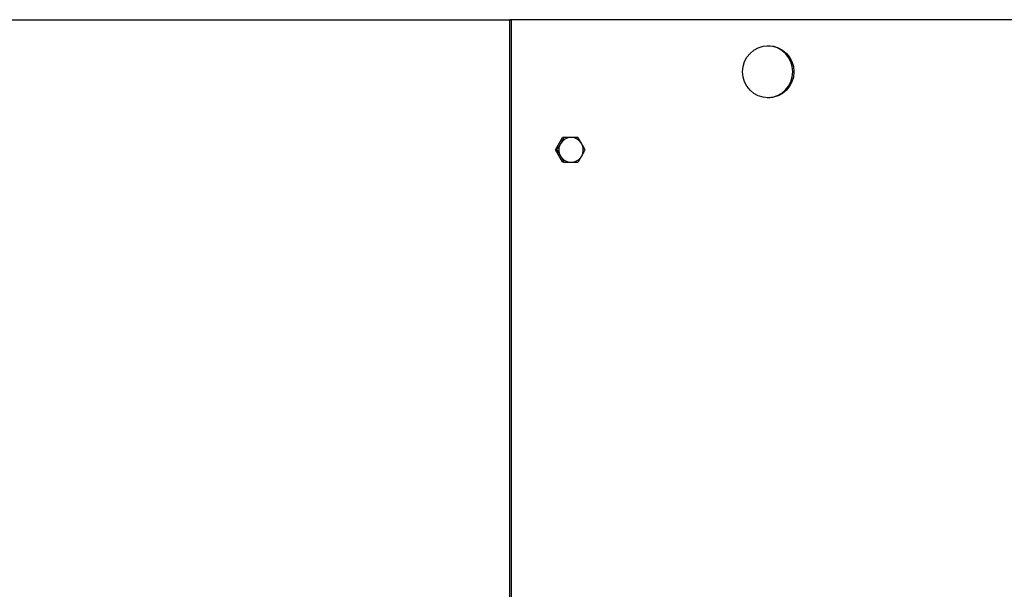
# Model space of a CAD drawing. Extents: x -89225 to 110569, y 13360 to 87647.
# Tile 28 of 256: x 9146 to 9902, y 18938 to 19375. Entities that reach past the tile are written whole.
import ezdxf

# ---------------------------------------------------------------- set-up
doc = ezdxf.new("R2010")
doc.units = 0
doc.layers.add('INSTALLATIE', color=6, linetype='Continuous')

msp = doc.modelspace()

# ---------------------------------------------------------------- linework, layer by layer
at = {"layer": 'INSTALLATIE'}
for p, q in [((8389.64, 19375.14), (9512.22, 19375.14)), ((9512.22, 19375.14), (9512.32, 19375.14)), ((9512.32, 19375.14), (9522.09, 19375.14)), ((9523.03, 19375.14), (9522.09, 19375.14)), ((9522.09, 15775.14), (9522.09, 19375.14)), ((10948.11, 19375.14), (9523.03, 19375.14)), ((9523.03, 19375.14), (9523.03, 15775.14)), ((9557.08, 19275.14), (9562.5, 19284.64)), ((9563.57, 19284.64), (9562.5, 19284.64)), ((9569.12, 19284.64), (9563.57, 19284.64)), ((9574.41, 19284.64), (9569.12, 19284.64)), ((9558.15, 19275.14), (9557.08, 19275.14)), ((9562.5, 19265.64), (9557.08, 19275.14)), ((9563.57, 19265.64), (9562.5, 19265.64)), ((9563.57, 19265.64), (9569.12, 19265.64)), ((9569.12, 19265.64), (9574.41, 19265.64))]:
    msp.add_line(p, q, dxfattribs=at)
msp.add_ellipse((9720.57, 19335.14), major_axis=(0, 20), ratio=0.987688, dxfattribs=at)
for centre, major_axis, start_param, end_param in [((9719.63, 19335.14), (0, 20), 3.165353, 6.259425), ((9569.12, 19275.14), (0, 9.5), 0, 1.047198), ((9569.12, 19275.14), (0, 9.5), 5.235988, 6.283185), ((9569.12, 19275.14), (0, -9.5), 4.18879, 5.235988), ((9569.12, 19275.14), (0, 9.5), 4.18879, 5.235988), ((9569.12, 19275.14), (0, -9.5), 5.235988, 6.283185), ((9569.12, 19275.14), (0, -9.5), 0, 1.047198)]:
    msp.add_ellipse(centre, major_axis=major_axis, ratio=0.987688, start_param=start_param, end_param=end_param, dxfattribs=at)
for points, knots in [([(9563.57, 19284.64), (9563.47, 19284.44), (9563.37, 19284.25), (9563.27, 19284.06), (9563.17, 19283.86), (9563.06, 19283.67), (9562.96, 19283.47), (9562.86, 19283.27), (9562.75, 19283.08), (9562.65, 19282.88), (9562.54, 19282.68), (9562.44, 19282.49), (9562.33, 19282.29), (9562.28, 19282.19), (9562.22, 19282.09), (9562.17, 19281.99), (9562.11, 19281.89), (9562.06, 19281.79), (9562.01, 19281.69), (9561.95, 19281.59), (9561.9, 19281.49), (9561.84, 19281.39), (9561.79, 19281.29), (9561.73, 19281.19), (9561.67, 19281.09), (9561.62, 19280.99), (9561.56, 19280.89), (9561.51, 19280.79), (9561.45, 19280.69), (9561.39, 19280.59), (9561.34, 19280.49), (9561.28, 19280.39), (9561.22, 19280.29), (9561.17, 19280.19), (9561.11, 19280.09), (9561.05, 19279.99), (9561, 19279.89)], [0, 0, 0, 0, 0.695857, 0.695857, 0.695857, 1.391459, 1.391459, 1.391459, 2.086641, 2.086641, 2.086641, 2.781438, 2.781438, 2.781438, 3.129121, 3.129121, 3.129121, 3.477186, 3.477186, 3.477186, 3.825546, 3.825546, 3.825546, 4.174117, 4.174117, 4.174117, 4.522813, 4.522813, 4.522813, 4.871553, 4.871553, 4.871553, 5.220258, 5.220258, 5.220258, 5.568851, 5.568851, 5.568851, 5.568851]), ([(9577.25, 19279.89), (9577.19, 19279.99), (9577.13, 19280.09), (9577.07, 19280.19), (9577.02, 19280.29), (9576.96, 19280.39), (9576.9, 19280.49), (9576.84, 19280.59), (9576.78, 19280.69), (9576.73, 19280.79), (9576.67, 19280.89), (9576.61, 19280.99), (9576.55, 19281.09), (9576.49, 19281.19), (9576.43, 19281.29), (9576.38, 19281.39), (9576.32, 19281.49), (9576.26, 19281.59), (9576.2, 19281.69), (9576.14, 19281.79), (9576.08, 19281.89), (9576.02, 19281.99), (9575.96, 19282.09), (9575.9, 19282.19), (9575.84, 19282.29), (9575.72, 19282.48), (9575.6, 19282.68), (9575.49, 19282.88), (9575.37, 19283.08), (9575.25, 19283.27), (9575.13, 19283.47), (9574.89, 19283.86), (9574.65, 19284.25), (9574.41, 19284.64)], [0, 0, 0, 0, 0.348548, 0.348548, 0.348548, 0.696853, 0.696853, 0.696853, 1.04486, 1.04486, 1.04486, 1.392526, 1.392526, 1.392526, 1.740053, 1.740053, 1.740053, 2.087736, 2.087736, 2.087736, 2.435586, 2.435586, 2.435586, 2.783601, 2.783601, 2.783601, 3.480037, 3.480037, 3.480037, 4.176744, 4.176744, 4.176744, 5.568851, 5.568851, 5.568851, 5.568851]), ([(9561, 19279.89), (9560.94, 19279.79), (9560.88, 19279.69), (9560.82, 19279.58), (9560.76, 19279.48), (9560.71, 19279.38), (9560.65, 19279.28), (9560.59, 19279.18), (9560.53, 19279.08), (9560.47, 19278.98), (9560.42, 19278.88), (9560.36, 19278.78), (9560.3, 19278.68), (9560.24, 19278.58), (9560.18, 19278.48), (9560.12, 19278.38), (9560.06, 19278.28), (9560.01, 19278.18), (9559.95, 19278.08), (9559.89, 19277.98), (9559.83, 19277.88), (9559.77, 19277.78), (9559.71, 19277.69), (9559.65, 19277.59), (9559.59, 19277.49), (9559.47, 19277.29), (9559.35, 19277.09), (9559.23, 19276.89), (9559.11, 19276.7), (9558.99, 19276.5), (9558.87, 19276.3), (9558.63, 19275.91), (9558.39, 19275.52), (9558.15, 19275.14)], [0, 0, 0, 0, 0.348548, 0.348548, 0.348548, 0.696853, 0.696853, 0.696853, 1.04486, 1.04486, 1.04486, 1.392526, 1.392526, 1.392526, 1.740053, 1.740053, 1.740053, 2.087736, 2.087736, 2.087736, 2.435586, 2.435586, 2.435586, 2.783601, 2.783601, 2.783601, 3.480037, 3.480037, 3.480037, 4.176744, 4.176744, 4.176744, 5.568851, 5.568851, 5.568851, 5.568851]), ([(9558.15, 19275.14), (9558.39, 19274.75), (9558.63, 19274.36), (9558.87, 19273.97), (9558.99, 19273.77), (9559.11, 19273.58), (9559.23, 19273.38), (9559.35, 19273.18), (9559.47, 19272.98), (9559.59, 19272.79), (9559.65, 19272.69), (9559.71, 19272.59), (9559.77, 19272.49), (9559.83, 19272.39), (9559.89, 19272.29), (9559.95, 19272.19), (9560.01, 19272.09), (9560.06, 19271.99), (9560.12, 19271.89), (9560.18, 19271.79), (9560.24, 19271.69), (9560.3, 19271.59), (9560.36, 19271.49), (9560.42, 19271.39), (9560.47, 19271.29), (9560.53, 19271.19), (9560.59, 19271.09), (9560.65, 19270.99), (9560.71, 19270.89), (9560.76, 19270.79), (9560.82, 19270.69), (9560.88, 19270.59), (9560.94, 19270.49), (9561, 19270.39)], [0, 0, 0, 0, 1.392107, 1.392107, 1.392107, 2.088814, 2.088814, 2.088814, 2.78525, 2.78525, 2.78525, 3.133265, 3.133265, 3.133265, 3.481115, 3.481115, 3.481115, 3.828798, 3.828798, 3.828798, 4.176325, 4.176325, 4.176325, 4.523991, 4.523991, 4.523991, 4.871998, 4.871998, 4.871998, 5.220303, 5.220303, 5.220303, 5.568851, 5.568851, 5.568851, 5.568851]), ([(9579.82, 19275.14), (9579.72, 19275.33), (9579.62, 19275.52), (9579.52, 19275.72), (9579.42, 19275.91), (9579.32, 19276.11), (9579.21, 19276.3), (9579.11, 19276.5), (9579.01, 19276.69), (9578.9, 19276.89), (9578.79, 19277.09), (9578.69, 19277.29), (9578.58, 19277.48), (9578.53, 19277.58), (9578.47, 19277.68), (9578.42, 19277.78), (9578.37, 19277.88), (9578.31, 19277.98), (9578.26, 19278.08), (9578.2, 19278.18), (9578.15, 19278.28), (9578.09, 19278.38), (9578.04, 19278.48), (9577.98, 19278.58), (9577.93, 19278.68), (9577.87, 19278.78), (9577.81, 19278.88), (9577.76, 19278.98), (9577.7, 19279.08), (9577.65, 19279.18), (9577.59, 19279.28), (9577.53, 19279.38), (9577.48, 19279.48), (9577.42, 19279.58), (9577.36, 19279.69), (9577.3, 19279.79), (9577.25, 19279.89)], [0, 0, 0, 0, 0.695857, 0.695857, 0.695857, 1.391459, 1.391459, 1.391459, 2.086641, 2.086641, 2.086641, 2.781438, 2.781438, 2.781438, 3.129121, 3.129121, 3.129121, 3.477186, 3.477186, 3.477186, 3.825546, 3.825546, 3.825546, 4.174117, 4.174117, 4.174117, 4.522813, 4.522813, 4.522813, 4.871553, 4.871553, 4.871553, 5.220258, 5.220258, 5.220258, 5.568851, 5.568851, 5.568851, 5.568851]), ([(9577.25, 19270.39), (9577.3, 19270.49), (9577.36, 19270.59), (9577.42, 19270.69), (9577.48, 19270.79), (9577.53, 19270.89), (9577.59, 19270.99), (9577.65, 19271.09), (9577.7, 19271.19), (9577.76, 19271.29), (9577.81, 19271.39), (9577.87, 19271.49), (9577.92, 19271.59), (9577.98, 19271.69), (9578.04, 19271.79), (9578.09, 19271.89), (9578.15, 19271.99), (9578.2, 19272.09), (9578.26, 19272.19), (9578.31, 19272.29), (9578.36, 19272.39), (9578.42, 19272.49), (9578.47, 19272.59), (9578.53, 19272.69), (9578.58, 19272.79), (9578.69, 19272.98), (9578.79, 19273.18), (9578.9, 19273.38), (9579, 19273.58), (9579.11, 19273.77), (9579.21, 19273.97), (9579.42, 19274.36), (9579.62, 19274.75), (9579.82, 19275.14)], [0, 0, 0, 0, 0.348548, 0.348548, 0.348548, 0.696853, 0.696853, 0.696853, 1.04486, 1.04486, 1.04486, 1.392526, 1.392526, 1.392526, 1.740053, 1.740053, 1.740053, 2.087736, 2.087736, 2.087736, 2.435586, 2.435586, 2.435586, 2.783601, 2.783601, 2.783601, 3.480037, 3.480037, 3.480037, 4.176744, 4.176744, 4.176744, 5.568851, 5.568851, 5.568851, 5.568851]), ([(9561, 19270.39), (9561.05, 19270.29), (9561.11, 19270.19), (9561.17, 19270.08), (9561.22, 19269.98), (9561.28, 19269.88), (9561.34, 19269.78), (9561.39, 19269.68), (9561.45, 19269.58), (9561.51, 19269.48), (9561.56, 19269.38), (9561.62, 19269.28), (9561.67, 19269.18), (9561.73, 19269.08), (9561.79, 19268.98), (9561.84, 19268.88), (9561.9, 19268.78), (9561.95, 19268.68), (9562.01, 19268.58), (9562.06, 19268.48), (9562.11, 19268.38), (9562.17, 19268.28), (9562.22, 19268.18), (9562.28, 19268.08), (9562.33, 19267.98), (9562.44, 19267.79), (9562.54, 19267.59), (9562.65, 19267.39), (9562.75, 19267.19), (9562.86, 19267), (9562.96, 19266.8), (9563.06, 19266.61), (9563.17, 19266.41), (9563.27, 19266.22), (9563.37, 19266.02), (9563.47, 19265.83), (9563.57, 19265.64)], [0, 0, 0, 0, 0.348593, 0.348593, 0.348593, 0.697297, 0.697297, 0.697297, 1.046037, 1.046037, 1.046037, 1.394734, 1.394734, 1.394734, 1.743305, 1.743305, 1.743305, 2.091665, 2.091665, 2.091665, 2.43973, 2.43973, 2.43973, 2.787413, 2.787413, 2.787413, 3.48221, 3.48221, 3.48221, 4.177392, 4.177392, 4.177392, 4.872994, 4.872994, 4.872994, 5.568851, 5.568851, 5.568851, 5.568851]), ([(9574.41, 19265.64), (9574.53, 19265.83), (9574.65, 19266.02), (9574.77, 19266.22), (9574.89, 19266.41), (9575.01, 19266.61), (9575.13, 19266.8), (9575.25, 19267), (9575.36, 19267.19), (9575.48, 19267.39), (9575.6, 19267.59), (9575.72, 19267.79), (9575.84, 19267.98), (9575.9, 19268.08), (9575.96, 19268.18), (9576.02, 19268.28), (9576.08, 19268.38), (9576.14, 19268.48), (9576.2, 19268.58), (9576.26, 19268.68), (9576.31, 19268.78), (9576.37, 19268.88), (9576.43, 19268.98), (9576.49, 19269.08), (9576.55, 19269.18), (9576.61, 19269.28), (9576.67, 19269.38), (9576.73, 19269.48), (9576.78, 19269.58), (9576.84, 19269.68), (9576.9, 19269.78), (9576.96, 19269.88), (9577.02, 19269.98), (9577.07, 19270.08), (9577.13, 19270.19), (9577.19, 19270.29), (9577.25, 19270.39)], [0, 0, 0, 0, 0.695857, 0.695857, 0.695857, 1.391459, 1.391459, 1.391459, 2.086641, 2.086641, 2.086641, 2.781438, 2.781438, 2.781438, 3.129121, 3.129121, 3.129121, 3.477186, 3.477186, 3.477186, 3.825546, 3.825546, 3.825546, 4.174117, 4.174117, 4.174117, 4.522813, 4.522813, 4.522813, 4.871553, 4.871553, 4.871553, 5.220258, 5.220258, 5.220258, 5.568851, 5.568851, 5.568851, 5.568851])]:
    msp.add_open_spline(points, degree=3, knots=knots, dxfattribs=at)

doc.saveas('drawing.dxf')
